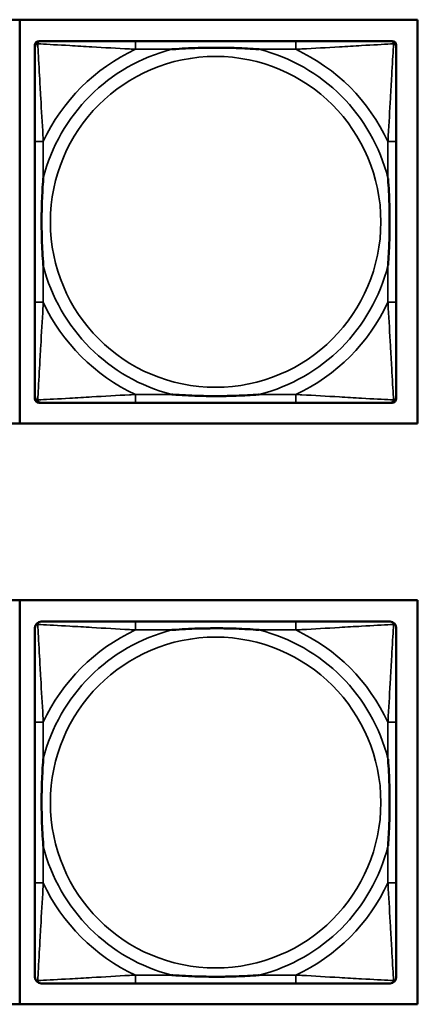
# Model space of a CAD drawing. Header units: inches. Extents: x 23.7 to 69.9, y 6 to 64.2.
# Tile 96 of 158: x 60.9 to 61.6, y 14.4 to 16.3. Entities that reach past the tile are written whole.
import ezdxf

# ---------------------------------------------------------------- set-up
doc = ezdxf.new("R2010")
doc.units = ezdxf.units.IN
doc.header["$MEASUREMENT"] = 0
doc.layers.add('Visible (ANSI)', color=7, linetype='Continuous', lineweight=50)
doc.layers.add('Visible Narrow (ANSI)', color=7, linetype='Continuous', lineweight=35)

msp = doc.modelspace()

# ---------------------------------------------------------------- linework, layer by layer
at = {"layer": 'Visible (ANSI)'}
for p, q in [((59.4187, 16.3081), (61.6238, 16.3081)), ((60.87, 16.3081), (60.87, 15.5431)), ((61.6238, 16.3081), (61.6238, 15.5431)), ((60.8988, 15.5905), (60.8988, 16.2598)), ((60.9067, 16.2677), (60.9106, 16.2677)), ((61.3933, 16.2677), (61.0894, 16.2677)), ((61.5721, 16.2677), (61.576, 16.2677)), ((61.5839, 16.2598), (61.5839, 16.2559)), ((60.8988, 16.0772), (60.8988, 15.7732)), ((61.5839, 15.7732), (61.5839, 16.0772)), ((61.5839, 15.5945), (61.5839, 15.5905)), ((61.576, 15.5827), (60.9067, 15.5827)), ((61.0894, 15.5827), (61.3933, 15.5827)), ((61.6238, 15.5431), (59.4187, 15.5431)), ((59.4187, 15.2086), (61.6238, 15.2086)), ((60.87, 15.2086), (60.87, 14.4435)), ((61.6238, 15.2086), (61.6238, 14.4435)), ((61.3933, 15.1682), (61.0894, 15.1682)), ((60.8988, 14.9776), (60.8988, 14.6737)), ((61.5839, 14.6737), (61.5839, 14.9776)), ((61.0894, 14.4831), (61.3933, 14.4831)), ((61.6238, 14.4435), (59.4187, 14.4435))]:
    msp.add_line(p, q, dxfattribs=at)
for centre, radius, start, end in [((60.9067, 16.2598), 0.00787, 90, 180), ((60.9106, 16.2559), 0.0118, 90, 180), ((61.5721, 16.2559), 0.0118, 0, 90), ((61.576, 16.2598), 0.00787, 0, 90), ((60.9106, 15.5945), 0.0118, 180, 270), ((60.9067, 15.5905), 0.00787, 180, 270), ((61.5721, 15.5945), 0.0118, 270, 360), ((61.576, 15.5905), 0.00787, 270, 0), ((60.9106, 15.1564), 0.0118, 90, 180), ((61.5721, 15.1564), 0.0118, 0, 90), ((60.9106, 14.4949), 0.0118, 180, 270), ((61.5721, 14.4949), 0.0118, 270, 360)]:
    msp.add_arc(centre, radius, start, end, dxfattribs=at)
for points, knots in [([(61.0894, 16.2677), (61.0858, 16.2677), (61.0822, 16.2677), (61.0786, 16.2677), (61.0454, 16.2677), (61.0117, 16.2677), (60.9808, 16.2677), (60.9539, 16.2677), (60.9284, 16.2677), (60.9149, 16.2677), (60.9133, 16.2677), (60.9119, 16.2677), (60.9106, 16.2677)], [0, 0, 0, 0, 0.0272471, 0.0272471, 0.0272471, 0.2790553, 0.2790553, 0.2790553, 0.4988354, 0.4988354, 0.4988354, 0.5252205, 0.5252205, 0.5252205, 0.5252205]), ([(61.5721, 16.2677), (61.5572, 16.2677), (61.5156, 16.2677), (61.4749, 16.2677), (61.4484, 16.2677), (61.4205, 16.2677), (61.3933, 16.2677)], [-0.5252205, -0.5252205, -0.5252205, -0.5252205, -0.20743, -0.20743, -0.20743, 0, 0, 0, 0]), ([(60.8988, 16.2559), (60.8988, 16.241), (60.8988, 16.1994), (60.8988, 16.1588), (60.8988, 16.1322), (60.8988, 16.1044), (60.8988, 16.0772)], [-0.5252205, -0.5252205, -0.5252205, -0.5252205, -0.20743, -0.20743, -0.20743, 0, 0, 0, 0]), ([(61.1586, 16.252), (61.159, 16.252), (61.1595, 16.252), (61.176, 16.2533), (61.192, 16.2541), (61.215, 16.2548), (61.2217, 16.255), (61.2309, 16.2551), (61.2333, 16.2551), (61.2374, 16.2551), (61.239, 16.2551), (61.2422, 16.2551), (61.2437, 16.2551), (61.2472, 16.2551), (61.2493, 16.2551), (61.2555, 16.2551), (61.2596, 16.255), (61.2693, 16.2548), (61.2749, 16.2546), (61.2947, 16.2539), (61.3087, 16.2531), (61.3232, 16.252), (61.3237, 16.252), (61.3241, 16.252)], [-0.416114, -0.416114, -0.416114, -0.416114, -0.4127691, -0.4127691, -0.2896446, -0.2896446, -0.2388934, -0.2388934, -0.2201881, -0.2201881, -0.2080204, -0.2080204, -0.196499, -0.196499, -0.1809939, -0.1809939, -0.149741, -0.149741, -0.1073162, -0.1073162, 0, 0, 0.0033356, 0.0033356, 0.0033356, 0.0033356]), ([(61.5839, 16.0772), (61.5839, 16.0807), (61.5839, 16.0843), (61.5839, 16.0879), (61.5839, 16.1211), (61.5839, 16.1548), (61.5839, 16.1857), (61.5839, 16.2126), (61.5839, 16.2382), (61.5839, 16.2516), (61.5839, 16.2532), (61.5839, 16.2547), (61.5839, 16.2559)], [0, 0, 0, 0, 0.0272471, 0.0272471, 0.0272471, 0.2790553, 0.2790553, 0.2790553, 0.4988354, 0.4988354, 0.4988354, 0.5252205, 0.5252205, 0.5252205, 0.5252205]), ([(60.9146, 15.8425), (60.9145, 15.8429), (60.9145, 15.8433), (60.9133, 15.8598), (60.9124, 15.8759), (60.9117, 15.8988), (60.9116, 15.9055), (60.9114, 15.9147), (60.9114, 15.9172), (60.9114, 15.9213), (60.9114, 15.9229), (60.9114, 15.926), (60.9114, 15.9275), (60.9114, 15.9311), (60.9114, 15.9332), (60.9115, 15.9393), (60.9115, 15.9435), (60.9117, 15.9532), (60.9119, 15.9588), (60.9126, 15.9786), (60.9134, 15.9926), (60.9145, 16.0071), (60.9145, 16.0075), (60.9146, 16.0079)], [-0.416114, -0.416114, -0.416114, -0.416114, -0.4127691, -0.4127691, -0.2896446, -0.2896446, -0.2388934, -0.2388934, -0.2201881, -0.2201881, -0.2080204, -0.2080204, -0.196499, -0.196499, -0.1809939, -0.1809939, -0.149741, -0.149741, -0.1073162, -0.1073162, 0, 0, 0.0033356, 0.0033356, 0.0033356, 0.0033356]), ([(61.5681, 16.0079), (61.5681, 16.0075), (61.5682, 16.0071), (61.5694, 15.9906), (61.5703, 15.9745), (61.571, 15.9516), (61.5711, 15.9449), (61.5712, 15.9357), (61.5713, 15.9332), (61.5713, 15.9291), (61.5713, 15.9275), (61.5713, 15.9244), (61.5713, 15.9229), (61.5713, 15.9193), (61.5713, 15.9172), (61.5712, 15.9111), (61.5711, 15.9069), (61.5709, 15.8972), (61.5708, 15.8916), (61.5701, 15.8718), (61.5693, 15.8578), (61.5682, 15.8433), (61.5681, 15.8429), (61.5681, 15.8425)], [-0.416114, -0.416114, -0.416114, -0.416114, -0.4127691, -0.4127691, -0.2896446, -0.2896446, -0.2388934, -0.2388934, -0.2201881, -0.2201881, -0.2080204, -0.2080204, -0.196499, -0.196499, -0.1809939, -0.1809939, -0.149741, -0.149741, -0.1073162, -0.1073162, 0, 0, 0.0033356, 0.0033356, 0.0033356, 0.0033356]), ([(60.8988, 15.7732), (60.8988, 15.746), (60.8988, 15.7182), (60.8988, 15.6916), (60.8988, 15.651), (60.8988, 15.6094), (60.8988, 15.5945)], [3.9382945, 3.9382945, 3.9382945, 3.9382945, 4.1457245, 4.1457245, 4.1457245, 4.463515, 4.463515, 4.463515, 4.463515]), ([(61.5839, 15.5945), (61.5839, 15.6094), (61.5839, 15.651), (61.5839, 15.6916), (61.5839, 15.7182), (61.5839, 15.746), (61.5839, 15.7732)], [-0.5252205, -0.5252205, -0.5252205, -0.5252205, -0.20743, -0.20743, -0.20743, 0, 0, 0, 0]), ([(61.3241, 15.5984), (61.3237, 15.5984), (61.3232, 15.5984), (61.3087, 15.5973), (61.2947, 15.5965), (61.2749, 15.5958), (61.2693, 15.5956), (61.2596, 15.5954), (61.2555, 15.5953), (61.2493, 15.5953), (61.2472, 15.5953), (61.2437, 15.5953), (61.2422, 15.5953), (61.239, 15.5953), (61.2374, 15.5953), (61.2333, 15.5953), (61.2309, 15.5953), (61.2217, 15.5954), (61.215, 15.5956), (61.192, 15.5963), (61.176, 15.5971), (61.1595, 15.5984), (61.159, 15.5984), (61.1586, 15.5984)], [-0.4149464, -0.4149464, -0.4149464, -0.4149464, -0.41162, -0.41162, -0.3046026, -0.3046026, -0.2622958, -0.2622958, -0.23113, -0.23113, -0.215668, -0.215668, -0.2041787, -0.2041787, -0.1920448, -0.1920448, -0.1733916, -0.1733916, -0.1227817, -0.1227817, 0, 0, 0.0033356, 0.0033356, 0.0033356, 0.0033356]), ([(60.9106, 15.5827), (60.9255, 15.5827), (60.9671, 15.5827), (61.0078, 15.5827), (61.0343, 15.5827), (61.0622, 15.5827), (61.0894, 15.5827)], [-0.5252205, -0.5252205, -0.5252205, -0.5252205, -0.20743, -0.20743, -0.20743, 0, 0, 0, 0]), ([(61.3933, 15.5827), (61.4205, 15.5827), (61.4484, 15.5827), (61.4749, 15.5827), (61.5156, 15.5827), (61.5572, 15.5827), (61.5721, 15.5827)], [3.9382945, 3.9382945, 3.9382945, 3.9382945, 4.1457245, 4.1457245, 4.1457245, 4.463515, 4.463515, 4.463515, 4.463515]), ([(61.0894, 15.1682), (61.0858, 15.1682), (61.0822, 15.1682), (61.0786, 15.1682), (61.0454, 15.1682), (61.0117, 15.1682), (60.9808, 15.1682), (60.9539, 15.1682), (60.9284, 15.1682), (60.9149, 15.1682), (60.9133, 15.1682), (60.9119, 15.1682), (60.9106, 15.1682)], [0, 0, 0, 0, 0.0272471, 0.0272471, 0.0272471, 0.2790553, 0.2790553, 0.2790553, 0.4988354, 0.4988354, 0.4988354, 0.5252205, 0.5252205, 0.5252205, 0.5252205]), ([(61.5721, 15.1682), (61.5572, 15.1682), (61.5156, 15.1682), (61.4749, 15.1682), (61.4484, 15.1682), (61.4205, 15.1682), (61.3933, 15.1682)], [-0.5252205, -0.5252205, -0.5252205, -0.5252205, -0.20743, -0.20743, -0.20743, 0, 0, 0, 0]), ([(60.8988, 15.1564), (60.8988, 15.1415), (60.8988, 15.0999), (60.8988, 15.0592), (60.8988, 15.0327), (60.8988, 15.0048), (60.8988, 14.9776)], [-0.5252205, -0.5252205, -0.5252205, -0.5252205, -0.20743, -0.20743, -0.20743, 0, 0, 0, 0]), ([(61.1586, 15.1524), (61.159, 15.1525), (61.1595, 15.1525), (61.176, 15.1537), (61.192, 15.1546), (61.215, 15.1553), (61.2217, 15.1554), (61.2309, 15.1555), (61.2333, 15.1556), (61.2374, 15.1556), (61.239, 15.1556), (61.2422, 15.1556), (61.2437, 15.1556), (61.2472, 15.1556), (61.2493, 15.1556), (61.2555, 15.1555), (61.2596, 15.1554), (61.2693, 15.1552), (61.2749, 15.1551), (61.2947, 15.1544), (61.3087, 15.1536), (61.3232, 15.1525), (61.3237, 15.1525), (61.3241, 15.1524)], [-0.416114, -0.416114, -0.416114, -0.416114, -0.4127691, -0.4127691, -0.2896446, -0.2896446, -0.2388934, -0.2388934, -0.2201881, -0.2201881, -0.2080204, -0.2080204, -0.196499, -0.196499, -0.1809939, -0.1809939, -0.149741, -0.149741, -0.1073162, -0.1073162, 0, 0, 0.0033356, 0.0033356, 0.0033356, 0.0033356]), ([(61.5839, 14.9776), (61.5839, 14.9812), (61.5839, 14.9848), (61.5839, 14.9884), (61.5839, 15.0216), (61.5839, 15.0553), (61.5839, 15.0861), (61.5839, 15.1131), (61.5839, 15.1386), (61.5839, 15.1521), (61.5839, 15.1537), (61.5839, 15.1551), (61.5839, 15.1564)], [0, 0, 0, 0, 0.0272471, 0.0272471, 0.0272471, 0.2790553, 0.2790553, 0.2790553, 0.4988354, 0.4988354, 0.4988354, 0.5252205, 0.5252205, 0.5252205, 0.5252205]), ([(60.9146, 14.7429), (60.9145, 14.7433), (60.9145, 14.7438), (60.9133, 14.7603), (60.9124, 14.7763), (60.9117, 14.7993), (60.9116, 14.806), (60.9114, 14.8152), (60.9114, 14.8176), (60.9114, 14.8217), (60.9114, 14.8233), (60.9114, 14.8265), (60.9114, 14.828), (60.9114, 14.8316), (60.9114, 14.8336), (60.9115, 14.8398), (60.9115, 14.8439), (60.9117, 14.8536), (60.9119, 14.8592), (60.9126, 14.879), (60.9134, 14.893), (60.9145, 14.9075), (60.9145, 14.908), (60.9146, 14.9084)], [-0.416114, -0.416114, -0.416114, -0.416114, -0.4127691, -0.4127691, -0.2896446, -0.2896446, -0.2388934, -0.2388934, -0.2201881, -0.2201881, -0.2080204, -0.2080204, -0.196499, -0.196499, -0.1809939, -0.1809939, -0.149741, -0.149741, -0.1073162, -0.1073162, 0, 0, 0.0033356, 0.0033356, 0.0033356, 0.0033356]), ([(61.5681, 14.9084), (61.5681, 14.908), (61.5682, 14.9075), (61.5694, 14.891), (61.5703, 14.875), (61.571, 14.852), (61.5711, 14.8453), (61.5712, 14.8361), (61.5713, 14.8337), (61.5713, 14.8296), (61.5713, 14.828), (61.5713, 14.8248), (61.5713, 14.8233), (61.5713, 14.8197), (61.5713, 14.8177), (61.5712, 14.8115), (61.5711, 14.8074), (61.5709, 14.7977), (61.5708, 14.7921), (61.5701, 14.7723), (61.5693, 14.7583), (61.5682, 14.7438), (61.5681, 14.7433), (61.5681, 14.7429)], [-0.416114, -0.416114, -0.416114, -0.416114, -0.4127691, -0.4127691, -0.2896446, -0.2896446, -0.2388934, -0.2388934, -0.2201881, -0.2201881, -0.2080204, -0.2080204, -0.196499, -0.196499, -0.1809939, -0.1809939, -0.149741, -0.149741, -0.1073162, -0.1073162, 0, 0, 0.0033356, 0.0033356, 0.0033356, 0.0033356]), ([(60.8988, 14.6737), (60.8988, 14.6465), (60.8988, 14.6186), (60.8988, 14.5921), (60.8988, 14.5514), (60.8988, 14.5098), (60.8988, 14.4949)], [3.9382945, 3.9382945, 3.9382945, 3.9382945, 4.1457245, 4.1457245, 4.1457245, 4.463515, 4.463515, 4.463515, 4.463515]), ([(61.5839, 14.4949), (61.5839, 14.5098), (61.5839, 14.5514), (61.5839, 14.5921), (61.5839, 14.6186), (61.5839, 14.6465), (61.5839, 14.6737)], [-0.5252205, -0.5252205, -0.5252205, -0.5252205, -0.20743, -0.20743, -0.20743, 0, 0, 0, 0]), ([(61.3241, 14.4989), (61.3237, 14.4988), (61.3232, 14.4988), (61.3087, 14.4977), (61.2947, 14.4969), (61.2749, 14.4962), (61.2693, 14.4961), (61.2596, 14.4959), (61.2555, 14.4958), (61.2493, 14.4957), (61.2472, 14.4957), (61.2437, 14.4957), (61.2422, 14.4957), (61.239, 14.4957), (61.2374, 14.4957), (61.2333, 14.4957), (61.2309, 14.4958), (61.2217, 14.4959), (61.215, 14.496), (61.192, 14.4967), (61.176, 14.4976), (61.1595, 14.4988), (61.159, 14.4988), (61.1586, 14.4989)], [-0.4149464, -0.4149464, -0.4149464, -0.4149464, -0.41162, -0.41162, -0.3046026, -0.3046026, -0.2622958, -0.2622958, -0.23113, -0.23113, -0.215668, -0.215668, -0.2041787, -0.2041787, -0.1920448, -0.1920448, -0.1733916, -0.1733916, -0.1227817, -0.1227817, 0, 0, 0.0033356, 0.0033356, 0.0033356, 0.0033356]), ([(60.9106, 14.4831), (60.9255, 14.4831), (60.9671, 14.4831), (61.0078, 14.4831), (61.0343, 14.4831), (61.0622, 14.4831), (61.0894, 14.4831)], [-0.5252205, -0.5252205, -0.5252205, -0.5252205, -0.20743, -0.20743, -0.20743, 0, 0, 0, 0]), ([(61.3933, 14.4831), (61.4205, 14.4831), (61.4484, 14.4831), (61.4749, 14.4831), (61.5156, 14.4831), (61.5572, 14.4831), (61.5721, 14.4831)], [3.9382945, 3.9382945, 3.9382945, 3.9382945, 4.1457245, 4.1457245, 4.1457245, 4.463515, 4.463515, 4.463515, 4.463515])]:
    msp.add_open_spline(points, degree=3, knots=knots, dxfattribs=at)
at = {"layer": 'Visible Narrow (ANSI)'}
for p, q in [((61.0894, 16.2677), (61.0894, 16.252)), ((61.3933, 16.2677), (61.3933, 16.252)), ((61.0894, 16.252), (61.1586, 16.252)), ((61.3241, 16.252), (61.3933, 16.252)), ((60.9146, 16.0772), (60.8988, 16.0772)), ((60.9146, 16.0079), (60.9146, 16.0772)), ((61.5839, 16.0772), (61.5681, 16.0772)), ((61.5681, 16.0772), (61.5681, 16.0079)), ((60.9146, 15.7732), (60.9146, 15.8425)), ((61.5681, 15.8425), (61.5681, 15.7732)), ((60.9146, 15.7732), (60.8988, 15.7732)), ((61.5839, 15.7732), (61.5681, 15.7732)), ((61.0894, 15.5984), (61.0894, 15.5827)), ((61.1586, 15.5984), (61.0894, 15.5984)), ((61.3933, 15.5984), (61.3241, 15.5984)), ((61.3933, 15.5984), (61.3933, 15.5827)), ((61.0894, 15.1682), (61.0894, 15.1524)), ((61.3933, 15.1682), (61.3933, 15.1524)), ((61.0894, 15.1524), (61.1586, 15.1524)), ((61.3241, 15.1524), (61.3933, 15.1524)), ((60.9146, 14.9776), (60.8988, 14.9776)), ((60.9146, 14.9084), (60.9146, 14.9776)), ((61.5839, 14.9776), (61.5681, 14.9776)), ((61.5681, 14.9776), (61.5681, 14.9084)), ((60.9146, 14.6737), (60.9146, 14.7429)), ((61.5681, 14.7429), (61.5681, 14.6737)), ((60.9146, 14.6737), (60.8988, 14.6737)), ((61.5839, 14.6737), (61.5681, 14.6737)), ((61.0894, 14.4989), (61.0894, 14.4831)), ((61.1586, 14.4989), (61.0894, 14.4989)), ((61.3933, 14.4989), (61.3241, 14.4989)), ((61.3933, 14.4989), (61.3933, 14.4831))]:
    msp.add_line(p, q, dxfattribs=at)
for centre in [(61.2413, 15.9252), (61.2413, 14.8256)]:
    msp.add_circle(centre, 0.3133, dxfattribs=at)
for centre, radius, start, end in [((61.2413, 15.9252), 0.3371, 104.2103, 165.7897), ((61.2413, 15.9252), 0.3604, 114.9407, 155.0593), ((61.2413, 15.9252), 0.3371, 14.2103, 75.7897), ((61.2413, 15.9252), 0.3604, 24.9407, 65.0593), ((61.2413, 15.9252), 0.3371, 194.2103, 255.7897), ((61.2413, 15.9252), 0.3371, 284.2103, 345.7897), ((61.2413, 15.9252), 0.3604, 204.9407, 245.0593), ((61.2413, 15.9252), 0.3604, 294.9407, 335.0593), ((61.2413, 14.8256), 0.3371, 104.2103, 165.7897), ((61.2413, 14.8256), 0.3604, 114.9407, 155.0593), ((61.2413, 14.8256), 0.3371, 14.2103, 75.7897), ((61.2413, 14.8256), 0.3604, 24.9407, 65.0593), ((61.2413, 14.8256), 0.3371, 194.2103, 255.7897), ((61.2413, 14.8256), 0.3371, 284.2103, 345.7897), ((61.2413, 14.8256), 0.3604, 204.9407, 245.0593), ((61.2413, 14.8256), 0.3604, 294.9407, 335.0593)]:
    msp.add_arc(centre, radius, start, end, dxfattribs=at)
for points, knots in [([(60.8988, 16.2559), (60.8988, 16.2565), (60.8989, 16.2571), (60.8991, 16.2581), (60.8993, 16.2585), (60.8996, 16.2592), (60.8998, 16.2594), (60.9, 16.2598), (60.9002, 16.2599), (60.9005, 16.2603), (60.9007, 16.2606), (60.9014, 16.2612), (60.9019, 16.2615), (60.903, 16.262), (60.9035, 16.2623), (60.9041, 16.2624)], [-0.02627331, -0.02627331, -0.02627331, -0.02627331, -0.02158775, -0.02158775, -0.01736415, -0.01736415, -0.0147244, -0.0147244, -0.01307456, -0.01307456, -0.00977487, -0.00977487, -0.00449537, -0.00449537, 0.00012419, 0.00012419, 0.00012419, 0.00012419]), ([(60.9041, 16.2624), (60.9043, 16.263), (60.9045, 16.2636), (60.905, 16.2646), (60.9054, 16.2651), (60.906, 16.2658), (60.9062, 16.2661), (60.9066, 16.2664), (60.9068, 16.2665), (60.9072, 16.2668), (60.9074, 16.2669), (60.9081, 16.2672), (60.9085, 16.2674), (60.9095, 16.2676), (60.91, 16.2677), (60.9106, 16.2677)], [-0.00012419, -0.00012419, -0.00012419, -0.00012419, 0.00449537, 0.00449537, 0.00977487, 0.00977487, 0.01307456, 0.01307456, 0.0147244, 0.0147244, 0.01736415, 0.01736415, 0.02158775, 0.02158775, 0.02627331, 0.02627331, 0.02627331, 0.02627331]), ([(60.9146, 16.0772), (60.9144, 16.0809), (60.9142, 16.0847), (60.9126, 16.112), (60.9112, 16.1362), (60.909, 16.1741), (60.9082, 16.1881), (60.9062, 16.2233), (60.9051, 16.2435), (60.9043, 16.2589), (60.9042, 16.2607), (60.9041, 16.2624)], [0, 0, 0, 0, 0.0278591, 0.0278591, 0.201273, 0.201273, 0.3066357, 0.3066357, 0.475216, 0.475216, 0.5007189, 0.5007189, 0.5007189, 0.5007189]), ([(60.9041, 16.2624), (60.9058, 16.2623), (60.9076, 16.2622), (60.9231, 16.2614), (60.9432, 16.2603), (60.9784, 16.2584), (60.9925, 16.2575), (61.0303, 16.2553), (61.0545, 16.2539), (61.0819, 16.2524), (61.0856, 16.2522), (61.0894, 16.252)], [-0.5007189, -0.5007189, -0.5007189, -0.5007189, -0.475216, -0.475216, -0.3066357, -0.3066357, -0.201273, -0.201273, -0.0278591, -0.0278591, 0, 0, 0, 0]), ([(61.3933, 16.252), (61.3971, 16.2522), (61.4008, 16.2524), (61.4282, 16.2539), (61.4524, 16.2553), (61.4902, 16.2575), (61.5043, 16.2584), (61.5395, 16.2603), (61.5596, 16.2614), (61.575, 16.2622), (61.5769, 16.2623), (61.5786, 16.2624)], [0, 0, 0, 0, 0.0278591, 0.0278591, 0.201273, 0.201273, 0.3066357, 0.3066357, 0.475216, 0.475216, 0.5007189, 0.5007189, 0.5007189, 0.5007189]), ([(61.5786, 16.2624), (61.5785, 16.2607), (61.5784, 16.2589), (61.5776, 16.2435), (61.5765, 16.2233), (61.5745, 16.1881), (61.5737, 16.1741), (61.5715, 16.1362), (61.57, 16.112), (61.5685, 16.0847), (61.5683, 16.0809), (61.5681, 16.0772)], [-0.5007189, -0.5007189, -0.5007189, -0.5007189, -0.475216, -0.475216, -0.3066357, -0.3066357, -0.201273, -0.201273, -0.0278591, -0.0278591, 0, 0, 0, 0]), ([(61.5721, 16.2677), (61.5727, 16.2677), (61.5732, 16.2676), (61.5742, 16.2674), (61.5746, 16.2672), (61.5753, 16.2669), (61.5755, 16.2668), (61.5759, 16.2665), (61.5761, 16.2664), (61.5765, 16.2661), (61.5767, 16.2658), (61.5773, 16.2651), (61.5777, 16.2646), (61.5782, 16.2636), (61.5784, 16.263), (61.5786, 16.2624)], [-0.02627331, -0.02627331, -0.02627331, -0.02627331, -0.02158775, -0.02158775, -0.01736415, -0.01736415, -0.0147244, -0.0147244, -0.01307456, -0.01307456, -0.00977487, -0.00977487, -0.00449537, -0.00449537, 0.00012419, 0.00012419, 0.00012419, 0.00012419]), ([(61.5786, 16.2624), (61.5792, 16.2623), (61.5797, 16.262), (61.5807, 16.2615), (61.5812, 16.2612), (61.582, 16.2606), (61.5822, 16.2603), (61.5825, 16.2599), (61.5826, 16.2598), (61.5829, 16.2594), (61.5831, 16.2592), (61.5834, 16.2585), (61.5835, 16.2581), (61.5838, 16.2571), (61.5839, 16.2565), (61.5839, 16.2559)], [-0.00012419, -0.00012419, -0.00012419, -0.00012419, 0.00449537, 0.00449537, 0.00977487, 0.00977487, 0.01307456, 0.01307456, 0.0147244, 0.0147244, 0.01736415, 0.01736415, 0.02158775, 0.02158775, 0.02627331, 0.02627331, 0.02627331, 0.02627331]), ([(60.9041, 15.588), (60.9042, 15.5897), (60.9043, 15.5915), (60.9051, 15.6069), (60.9062, 15.6271), (60.9082, 15.6623), (60.909, 15.6763), (60.9112, 15.7142), (60.9126, 15.7384), (60.9142, 15.7657), (60.9144, 15.7695), (60.9146, 15.7732)], [-4.4390134, -4.4390134, -4.4390134, -4.4390134, -4.4135105, -4.4135105, -4.2449302, -4.2449302, -4.1395675, -4.1395675, -3.9661536, -3.9661536, -3.9382945, -3.9382945, -3.9382945, -3.9382945]), ([(61.5681, 15.7732), (61.5683, 15.7695), (61.5685, 15.7657), (61.57, 15.7384), (61.5715, 15.7142), (61.5737, 15.6763), (61.5745, 15.6623), (61.5765, 15.6271), (61.5776, 15.6069), (61.5784, 15.5915), (61.5785, 15.5897), (61.5786, 15.588)], [0, 0, 0, 0, 0.0278591, 0.0278591, 0.201273, 0.201273, 0.3066357, 0.3066357, 0.475216, 0.475216, 0.5007189, 0.5007189, 0.5007189, 0.5007189]), ([(60.9041, 15.588), (60.9035, 15.5881), (60.903, 15.5884), (60.9019, 15.5889), (60.9014, 15.5892), (60.9007, 15.5898), (60.9005, 15.5901), (60.9002, 15.5905), (60.9, 15.5906), (60.8998, 15.591), (60.8996, 15.5912), (60.8993, 15.5919), (60.8991, 15.5923), (60.8989, 15.5933), (60.8988, 15.5939), (60.8988, 15.5945)], [-0.00012419, -0.00012419, -0.00012419, -0.00012419, 0.00449537, 0.00449537, 0.00977487, 0.00977487, 0.01307456, 0.01307456, 0.0147244, 0.0147244, 0.01736415, 0.01736415, 0.02158775, 0.02158775, 0.02627331, 0.02627331, 0.02627331, 0.02627331]), ([(61.0894, 15.5984), (61.0856, 15.5982), (61.0819, 15.598), (61.0545, 15.5965), (61.0303, 15.5951), (60.9925, 15.5929), (60.9784, 15.592), (60.9432, 15.5901), (60.9231, 15.589), (60.9076, 15.5882), (60.9058, 15.5881), (60.9041, 15.588)], [0, 0, 0, 0, 0.0278591, 0.0278591, 0.201273, 0.201273, 0.3066357, 0.3066357, 0.475216, 0.475216, 0.5007189, 0.5007189, 0.5007189, 0.5007189]), ([(60.9106, 15.5827), (60.91, 15.5827), (60.9095, 15.5828), (60.9085, 15.583), (60.9081, 15.5832), (60.9074, 15.5835), (60.9072, 15.5836), (60.9068, 15.5839), (60.9066, 15.584), (60.9062, 15.5843), (60.906, 15.5846), (60.9054, 15.5853), (60.905, 15.5858), (60.9045, 15.5868), (60.9043, 15.5874), (60.9041, 15.588)], [-0.02627331, -0.02627331, -0.02627331, -0.02627331, -0.02158775, -0.02158775, -0.01736415, -0.01736415, -0.0147244, -0.0147244, -0.01307456, -0.01307456, -0.00977487, -0.00977487, -0.00449537, -0.00449537, 0.00012419, 0.00012419, 0.00012419, 0.00012419]), ([(61.5786, 15.588), (61.5769, 15.5881), (61.575, 15.5882), (61.5596, 15.589), (61.5395, 15.5901), (61.5043, 15.592), (61.4902, 15.5929), (61.4524, 15.5951), (61.4282, 15.5965), (61.4008, 15.598), (61.3971, 15.5982), (61.3933, 15.5984)], [-4.4390134, -4.4390134, -4.4390134, -4.4390134, -4.4135105, -4.4135105, -4.2449302, -4.2449302, -4.1395675, -4.1395675, -3.9661536, -3.9661536, -3.9382945, -3.9382945, -3.9382945, -3.9382945]), ([(61.5786, 15.588), (61.5784, 15.5874), (61.5782, 15.5868), (61.5777, 15.5858), (61.5773, 15.5853), (61.5767, 15.5846), (61.5765, 15.5843), (61.5761, 15.584), (61.5759, 15.5839), (61.5755, 15.5836), (61.5753, 15.5835), (61.5746, 15.5832), (61.5742, 15.583), (61.5732, 15.5828), (61.5727, 15.5827), (61.5721, 15.5827)], [-0.00012419, -0.00012419, -0.00012419, -0.00012419, 0.00449537, 0.00449537, 0.00977487, 0.00977487, 0.01307456, 0.01307456, 0.0147244, 0.0147244, 0.01736415, 0.01736415, 0.02158775, 0.02158775, 0.02627331, 0.02627331, 0.02627331, 0.02627331]), ([(61.5839, 15.5945), (61.5839, 15.5939), (61.5838, 15.5933), (61.5835, 15.5923), (61.5834, 15.5919), (61.5831, 15.5912), (61.5829, 15.591), (61.5826, 15.5906), (61.5825, 15.5905), (61.5822, 15.5901), (61.582, 15.5898), (61.5812, 15.5892), (61.5807, 15.5889), (61.5797, 15.5884), (61.5792, 15.5881), (61.5786, 15.588)], [-0.02627331, -0.02627331, -0.02627331, -0.02627331, -0.02158775, -0.02158775, -0.01736415, -0.01736415, -0.0147244, -0.0147244, -0.01307456, -0.01307456, -0.00977487, -0.00977487, -0.00449537, -0.00449537, 0.00012419, 0.00012419, 0.00012419, 0.00012419]), ([(60.8988, 15.1564), (60.8988, 15.157), (60.8989, 15.1575), (60.8991, 15.1585), (60.8993, 15.1589), (60.8996, 15.1596), (60.8998, 15.1598), (60.9, 15.1602), (60.9002, 15.1604), (60.9005, 15.1608), (60.9007, 15.161), (60.9014, 15.1616), (60.9019, 15.162), (60.903, 15.1625), (60.9035, 15.1627), (60.9041, 15.1629)], [-0.02627331, -0.02627331, -0.02627331, -0.02627331, -0.02158775, -0.02158775, -0.01736415, -0.01736415, -0.0147244, -0.0147244, -0.01307456, -0.01307456, -0.00977487, -0.00977487, -0.00449537, -0.00449537, 0.00012419, 0.00012419, 0.00012419, 0.00012419]), ([(60.9041, 15.1629), (60.9043, 15.1635), (60.9045, 15.164), (60.905, 15.1651), (60.9054, 15.1656), (60.906, 15.1663), (60.9062, 15.1665), (60.9066, 15.1668), (60.9068, 15.167), (60.9072, 15.1672), (60.9074, 15.1674), (60.9081, 15.1677), (60.9085, 15.1678), (60.9095, 15.1681), (60.91, 15.1682), (60.9106, 15.1682)], [-0.00012419, -0.00012419, -0.00012419, -0.00012419, 0.00449537, 0.00449537, 0.00977487, 0.00977487, 0.01307456, 0.01307456, 0.0147244, 0.0147244, 0.01736415, 0.01736415, 0.02158775, 0.02158775, 0.02627331, 0.02627331, 0.02627331, 0.02627331]), ([(60.9146, 14.9776), (60.9144, 14.9814), (60.9142, 14.9851), (60.9126, 15.0125), (60.9112, 15.0367), (60.909, 15.0745), (60.9082, 15.0886), (60.9062, 15.1238), (60.9051, 15.1439), (60.9043, 15.1594), (60.9042, 15.1612), (60.9041, 15.1629)], [0, 0, 0, 0, 0.0278591, 0.0278591, 0.201273, 0.201273, 0.3066357, 0.3066357, 0.475216, 0.475216, 0.5007189, 0.5007189, 0.5007189, 0.5007189]), ([(60.9041, 15.1629), (60.9058, 15.1628), (60.9076, 15.1627), (60.9231, 15.1619), (60.9432, 15.1608), (60.9784, 15.1588), (60.9925, 15.158), (61.0303, 15.1558), (61.0545, 15.1543), (61.0819, 15.1528), (61.0856, 15.1526), (61.0894, 15.1524)], [-0.5007189, -0.5007189, -0.5007189, -0.5007189, -0.475216, -0.475216, -0.3066357, -0.3066357, -0.201273, -0.201273, -0.0278591, -0.0278591, 0, 0, 0, 0]), ([(61.3933, 15.1524), (61.3971, 15.1526), (61.4008, 15.1528), (61.4282, 15.1543), (61.4524, 15.1558), (61.4902, 15.158), (61.5043, 15.1588), (61.5395, 15.1608), (61.5596, 15.1619), (61.575, 15.1627), (61.5769, 15.1628), (61.5786, 15.1629)], [0, 0, 0, 0, 0.0278591, 0.0278591, 0.201273, 0.201273, 0.3066357, 0.3066357, 0.475216, 0.475216, 0.5007189, 0.5007189, 0.5007189, 0.5007189]), ([(61.5786, 15.1629), (61.5785, 15.1612), (61.5784, 15.1594), (61.5776, 15.1439), (61.5765, 15.1238), (61.5745, 15.0886), (61.5737, 15.0745), (61.5715, 15.0367), (61.57, 15.0125), (61.5685, 14.9851), (61.5683, 14.9814), (61.5681, 14.9776)], [-0.5007189, -0.5007189, -0.5007189, -0.5007189, -0.475216, -0.475216, -0.3066357, -0.3066357, -0.201273, -0.201273, -0.0278591, -0.0278591, 0, 0, 0, 0]), ([(61.5721, 15.1682), (61.5727, 15.1682), (61.5732, 15.1681), (61.5742, 15.1678), (61.5746, 15.1677), (61.5753, 15.1674), (61.5755, 15.1672), (61.5759, 15.167), (61.5761, 15.1668), (61.5765, 15.1665), (61.5767, 15.1663), (61.5773, 15.1656), (61.5777, 15.1651), (61.5782, 15.164), (61.5784, 15.1635), (61.5786, 15.1629)], [-0.02627331, -0.02627331, -0.02627331, -0.02627331, -0.02158775, -0.02158775, -0.01736415, -0.01736415, -0.0147244, -0.0147244, -0.01307456, -0.01307456, -0.00977487, -0.00977487, -0.00449537, -0.00449537, 0.00012419, 0.00012419, 0.00012419, 0.00012419]), ([(61.5786, 15.1629), (61.5792, 15.1627), (61.5797, 15.1625), (61.5807, 15.162), (61.5812, 15.1616), (61.582, 15.161), (61.5822, 15.1608), (61.5825, 15.1604), (61.5826, 15.1602), (61.5829, 15.1598), (61.5831, 15.1596), (61.5834, 15.1589), (61.5835, 15.1585), (61.5838, 15.1575), (61.5839, 15.157), (61.5839, 15.1564)], [-0.00012419, -0.00012419, -0.00012419, -0.00012419, 0.00449537, 0.00449537, 0.00977487, 0.00977487, 0.01307456, 0.01307456, 0.0147244, 0.0147244, 0.01736415, 0.01736415, 0.02158775, 0.02158775, 0.02627331, 0.02627331, 0.02627331, 0.02627331]), ([(60.9041, 14.4884), (60.9042, 14.4901), (60.9043, 14.4919), (60.9051, 14.5074), (60.9062, 14.5275), (60.9082, 14.5627), (60.909, 14.5768), (60.9112, 14.6146), (60.9126, 14.6388), (60.9142, 14.6662), (60.9144, 14.6699), (60.9146, 14.6737)], [-4.4390134, -4.4390134, -4.4390134, -4.4390134, -4.4135105, -4.4135105, -4.2449302, -4.2449302, -4.1395675, -4.1395675, -3.9661536, -3.9661536, -3.9382945, -3.9382945, -3.9382945, -3.9382945]), ([(61.5681, 14.6737), (61.5683, 14.6699), (61.5685, 14.6662), (61.57, 14.6388), (61.5715, 14.6146), (61.5737, 14.5768), (61.5745, 14.5627), (61.5765, 14.5275), (61.5776, 14.5074), (61.5784, 14.4919), (61.5785, 14.4901), (61.5786, 14.4884)], [0, 0, 0, 0, 0.0278591, 0.0278591, 0.201273, 0.201273, 0.3066357, 0.3066357, 0.475216, 0.475216, 0.5007189, 0.5007189, 0.5007189, 0.5007189]), ([(60.9041, 14.4884), (60.9035, 14.4886), (60.903, 14.4888), (60.9019, 14.4893), (60.9014, 14.4897), (60.9007, 14.4903), (60.9005, 14.4905), (60.9002, 14.4909), (60.9, 14.4911), (60.8998, 14.4915), (60.8996, 14.4917), (60.8993, 14.4924), (60.8991, 14.4928), (60.8989, 14.4938), (60.8988, 14.4943), (60.8988, 14.4949)], [-0.00012419, -0.00012419, -0.00012419, -0.00012419, 0.00449537, 0.00449537, 0.00977487, 0.00977487, 0.01307456, 0.01307456, 0.0147244, 0.0147244, 0.01736415, 0.01736415, 0.02158775, 0.02158775, 0.02627331, 0.02627331, 0.02627331, 0.02627331]), ([(61.0894, 14.4989), (61.0856, 14.4987), (61.0819, 14.4985), (61.0545, 14.4969), (61.0303, 14.4955), (60.9925, 14.4933), (60.9784, 14.4925), (60.9432, 14.4905), (60.9231, 14.4894), (60.9076, 14.4886), (60.9058, 14.4885), (60.9041, 14.4884)], [0, 0, 0, 0, 0.0278591, 0.0278591, 0.201273, 0.201273, 0.3066357, 0.3066357, 0.475216, 0.475216, 0.5007189, 0.5007189, 0.5007189, 0.5007189]), ([(60.9106, 14.4831), (60.91, 14.4831), (60.9095, 14.4832), (60.9085, 14.4834), (60.9081, 14.4836), (60.9074, 14.4839), (60.9072, 14.4841), (60.9068, 14.4843), (60.9066, 14.4845), (60.9062, 14.4848), (60.906, 14.485), (60.9054, 14.4857), (60.905, 14.4862), (60.9045, 14.4873), (60.9043, 14.4878), (60.9041, 14.4884)], [-0.02627331, -0.02627331, -0.02627331, -0.02627331, -0.02158775, -0.02158775, -0.01736415, -0.01736415, -0.0147244, -0.0147244, -0.01307456, -0.01307456, -0.00977487, -0.00977487, -0.00449537, -0.00449537, 0.00012419, 0.00012419, 0.00012419, 0.00012419]), ([(61.5786, 14.4884), (61.5769, 14.4885), (61.575, 14.4886), (61.5596, 14.4894), (61.5395, 14.4905), (61.5043, 14.4925), (61.4902, 14.4933), (61.4524, 14.4955), (61.4282, 14.4969), (61.4008, 14.4985), (61.3971, 14.4987), (61.3933, 14.4989)], [-4.4390134, -4.4390134, -4.4390134, -4.4390134, -4.4135105, -4.4135105, -4.2449302, -4.2449302, -4.1395675, -4.1395675, -3.9661536, -3.9661536, -3.9382945, -3.9382945, -3.9382945, -3.9382945]), ([(61.5786, 14.4884), (61.5784, 14.4878), (61.5782, 14.4873), (61.5777, 14.4862), (61.5773, 14.4857), (61.5767, 14.485), (61.5765, 14.4848), (61.5761, 14.4845), (61.5759, 14.4843), (61.5755, 14.4841), (61.5753, 14.4839), (61.5746, 14.4836), (61.5742, 14.4834), (61.5732, 14.4832), (61.5727, 14.4831), (61.5721, 14.4831)], [-0.00012419, -0.00012419, -0.00012419, -0.00012419, 0.00449537, 0.00449537, 0.00977487, 0.00977487, 0.01307456, 0.01307456, 0.0147244, 0.0147244, 0.01736415, 0.01736415, 0.02158775, 0.02158775, 0.02627331, 0.02627331, 0.02627331, 0.02627331]), ([(61.5839, 14.4949), (61.5839, 14.4943), (61.5838, 14.4938), (61.5835, 14.4928), (61.5834, 14.4924), (61.5831, 14.4917), (61.5829, 14.4915), (61.5826, 14.4911), (61.5825, 14.4909), (61.5822, 14.4905), (61.582, 14.4903), (61.5812, 14.4897), (61.5807, 14.4893), (61.5797, 14.4888), (61.5792, 14.4886), (61.5786, 14.4884)], [-0.02627331, -0.02627331, -0.02627331, -0.02627331, -0.02158775, -0.02158775, -0.01736415, -0.01736415, -0.0147244, -0.0147244, -0.01307456, -0.01307456, -0.00977487, -0.00977487, -0.00449537, -0.00449537, 0.00012419, 0.00012419, 0.00012419, 0.00012419])]:
    msp.add_open_spline(points, degree=3, knots=knots, dxfattribs=at)

doc.saveas('drawing.dxf')
